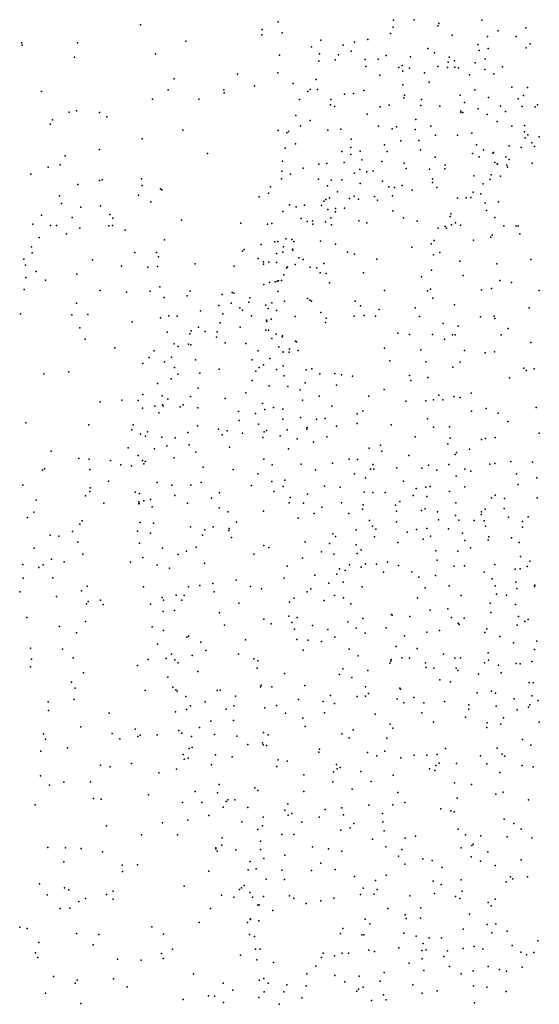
# Model space of a CAD drawing. Header units: metres. Extents: x -25 to 25, y -27.7 to 27.8.
# Tile 62 of 209: x -4.7 to -3.3, y -10.7 to -8. Entities that reach past the tile are written whole.
import ezdxf

# ---------------------------------------------------------------- set-up
doc = ezdxf.new("R2010")
doc.units = ezdxf.units.M

msp = doc.modelspace()

# ---------------------------------------------------------------- linework, layer by layer
for p in [(-4.413, -8.0497, -1.3314), (-4.0388, -8.0416, 15.8094), (-3.7258, -8.0562, 15.8007), (-3.7251, -8.0369, -0.3751), (-3.6693, -8.0359, 18.4083), (-3.605, -8.053, 19.2931), (-3.6017, -8.0461, 18.3139), (-3.4851, -8.0374, 19.4023), (-3.365, -8.0579, 18.0144), (-4.0828, -8.0773, 15.4661), (-4.0825, -8.0629, -0.5806), (-4.0275, -8.0712, -6.679), (-3.7336, -8.0733, 19.1564), (-3.5658, -8.0781, 18.2375), (-3.4696, -8.0818, 19.6731), (-3.4405, -8.0664, 19.556), (-3.3915, -8.0815, 19.8779), (-4.7367, -8.0991, -0.8006), (-4.7345, -8.1053, -6.6776), (-4.5845, -8.0985, 18.1797), (-4.2895, -8.094, -6.7456), (-3.9479, -8.1094, -1.1195), (-3.9225, -8.0919, 15.9057), (-3.8619, -8.1053, 18.7389), (-3.8308, -8.097, -0.4908), (-3.7953, -8.0895, 18.5548), (-3.6321, -8.1144, 19.4175), (-3.4959, -8.1035, 19.7503), (-3.4673, -8.1144, -6.3846), (-3.3641, -8.1122, 20.111), (-3.3531, -8.102, -3.5648), (-4.5925, -8.1382, -6.7422), (-4.3723, -8.129, -0.5978), (-4.035, -8.1327, 15.3074), (-3.926, -8.1284, 18.0908), (-3.8749, -8.1315, 18.9406), (-3.8402, -8.1218, 19.0226), (-3.7449, -8.1332, 19.2476), (-3.679, -8.1373, 15.0339), (-3.6136, -8.1262, -0.1713), (-3.5737, -8.1376, 0.2472), (-3.492, -8.1197, 19.8963), (-3.4757, -8.1422, 15.0672), (-3.9281, -8.1485, -0.863), (-3.8838, -8.1448, 18.66), (-3.8025, -8.1443, -1.0593), (-3.8005, -8.1628, 19.1876), (-3.7669, -8.1431, 18.4244), (-3.7109, -8.166, 18.3282), (-3.7014, -8.1602, -0.6909), (-3.6818, -8.1674, -0.9493), (-3.6048, -8.1628, 19.6977), (-3.5786, -8.1664, 18.1807), (-3.5768, -8.1516, 0.7266), (-3.5588, -8.1475, 19.7893), (-3.5586, -8.1649, -6.535), (-3.5486, -8.1673, 19.9411), (-3.5032, -8.1534, 18.1282), (-3.429, -8.164, 18.0345), (-4.1489, -8.1842, -0.8369), (-4.0396, -8.1803, -6.8033), (-3.7622, -8.1867, -6.7086), (-3.6997, -8.1757, 19.4702), (-3.6409, -8.1808, -0.4044), (-3.5185, -8.1859, 20.0553), (-3.4765, -8.1713, 15.5199), (-3.4521, -8.1828, 20.1795), (-4.3211, -8.1966, -1.2788), (-4.1031, -8.216, 18.1286), (-3.9982, -8.2091, 15.6726), (-3.935, -8.1988, 18.7462), (-3.6999, -8.2127, 19.6192), (-3.628, -8.2054, 19.8571), (-3.4038, -8.2199, -6.4901), (-3.3606, -8.2201, 17.9645), (-4.6821, -8.2313, 18.1725), (-4.3382, -8.2267, 18.1538), (-4.1863, -8.227, -1.0727), (-4.1852, -8.2352, -6.8595), (-3.9584, -8.2311, 18.9286), (-3.9514, -8.2257, 15.4456), (-3.9314, -8.2261, 19.0147), (-3.858, -8.2383, 15.1574), (-3.8335, -8.237, 19.2823), (-3.8056, -8.2281, 18.3885), (-3.6966, -8.2481, 19.8051), (-3.6949, -8.2412, 15.8156), (-3.5438, -8.2414, 20.1537), (-3.5038, -8.2271, -0.8459), (-3.4664, -8.2479, 20.2842), (-3.3712, -8.2417, 15.1639), (-4.3801, -8.2524, -0.7327), (-4.254, -8.252, -0.9356), (-3.981, -8.2534, 18.8096), (-3.8963, -8.2674, -6.8535), (-3.8951, -8.2531, 19.169), (-3.8858, -8.272, 18.4635), (-3.7609, -8.2728, 19.6126), (-3.7366, -8.2681, 19.7313), (-3.6508, -8.2696, 18.1244), (-3.6493, -8.2529, 18.1854), (-3.5993, -8.2708, -6.7027), (-3.5317, -8.2609, 0.8595), (-3.4338, -8.2715, 18.0094), (-3.3862, -8.2512, 20.4427), (-3.3753, -8.2717, 15.437), (-3.3402, -8.273, -0.9018), (-3.3333, -8.2671, 20.6025), (-4.6071, -8.2874, 12.8144), (-4.5869, -8.2841, -0.7311), (-4.5241, -8.2887, 18.1546), (-4.5041, -8.2999, -1.3919), (-3.9909, -8.2967, 18.7327), (-3.797, -8.2933, 19.5047), (-3.5424, -8.2888, 18.0838), (-3.5421, -8.2848, 15.6191), (-3.5368, -8.2885, 20.2555), (-3.4949, -8.2785, -0.4874), (-3.4702, -8.2937, 20.3791), (-3.4205, -8.2854, -0.6875), (-4.6584, -8.3202, 12.9719), (-4.6519, -8.308, -6.8332), (-3.9779, -8.3243, 19.0181), (-3.9516, -8.3103, 15.9096), (-3.7663, -8.3251, 19.825), (-3.7165, -8.3272, 20.0177), (-3.6645, -8.3075, -0.034), (-3.624, -8.3255, 20.1977), (-3.4435, -8.3131, 20.4908), (-3.4035, -8.3254, 20.6136), (-3.369, -8.3235, 20.6903), (-4.2975, -8.3368, -6.917), (-4.039, -8.3373, -6.9379), (-4.0154, -8.3439, 18.8176), (-4.0108, -8.34, 18.9168), (-3.9033, -8.3368, 15.672), (-3.8681, -8.3341, 19.3663), (-3.7285, -8.3325, 0.2895), (-3.6666, -8.3347, 11.391), (-3.6111, -8.3497, 18.1124), (-3.5511, -8.3496, 20.3685), (-3.5121, -8.3447, 18.1396), (-3.3693, -8.3405, 21.6811), (-3.3599, -8.3488, 21.5588), (-3.3288, -8.3546, 21.9468), (-4.4086, -8.3597, -0.9775), (-3.9916, -8.3734, 18.1696), (-3.8401, -8.361, 19.5375), (-3.7498, -8.3763, 15.1489), (-3.7055, -8.3653, 18.1847), (-3.6562, -8.3645, 0.7089), (-3.4993, -8.3759, 20.5478), (-3.4103, -8.3791, 17.9491), (-3.3672, -8.357, 21.7853), (-3.349, -8.371, 21.3314), (-3.3413, -8.381, 0.8136), (-4.6181, -8.4058, -0.8505), (-4.5247, -8.389, 12.6501), (-4.2311, -8.3996, 18.203), (-4.0192, -8.3851, 18.6894), (-3.8654, -8.3944, 0.4988), (-3.841, -8.4028, 19.7599), (-3.8409, -8.3836, 19.6685), (-3.8153, -8.3935, 19.8813), (-3.7427, -8.3942, 20.1195), (-3.6514, -8.3899, 20.2921), (-3.612, -8.4096, 20.4025), (-3.5107, -8.4, 18.0237), (-3.4922, -8.4089, 15.1868), (-3.4807, -8.3895, 20.6477), (-3.4547, -8.3986, -6.727), (-3.4534, -8.3975, 20.7519), (-3.4198, -8.4086, 15.5933), (-3.3777, -8.3837, 21.436), (-4.6312, -8.4308, 18.1819), (-4.0272, -8.4207, 18.9954), (-3.9283, -8.4293, 19.3952), (-3.9065, -8.427, 18.408), (-3.8592, -8.4247, 0.3111), (-3.8111, -8.4172, 11.2694), (-3.7572, -8.4218, 15.9794), (-3.6957, -8.426, 11.1031), (-3.5843, -8.4315, 18.0637), (-3.4499, -8.4241, 21.661), (-3.4428, -8.4288, 21.7746), (-3.4423, -8.4281, 21.5773), (-3.4172, -8.4315, 21.0763), (-3.4153, -8.4369, 21.1983), (-3.4104, -8.4166, 21.904), (-3.3477, -8.4264, 22.0775), (-4.7108, -8.456, -6.8875), (-4.6638, -8.4373, -1.5046), (-4.0284, -8.448, 19.0893), (-4.005, -8.4559, 19.1859), (-3.9705, -8.4396, 19.2739), (-3.8315, -8.4538, 20.0202), (-3.8169, -8.4438, 0.7119), (-3.7976, -8.4499, 18.2391), (-3.7801, -8.4469, 18.1573), (-3.6903, -8.4404, 18.137), (-3.6273, -8.4425, 20.4831), (-3.5858, -8.442, -0.0954), (-3.5064, -8.4608, 20.9067), (-3.4595, -8.4579, 21.4832), (-3.4346, -8.4616, 17.9463), (-4.5838, -8.484, 12.2692), (-4.5243, -8.4733, -1.0268), (-4.5175, -8.4715, 12.8276), (-4.41, -8.469, 12.438), (-4.4088, -8.4866, 12.5967), (-4.0297, -8.4685, -7.0358), (-3.9287, -8.47, 19.5042), (-3.9042, -8.4877, 19.7656), (-3.8943, -8.4726, 11.3907), (-3.8656, -8.4714, 11.1291), (-3.816, -8.4819, 15.3389), (-3.755, -8.4751, 20.2776), (-3.7013, -8.4873, 20.6089), (-3.6193, -8.4792, 20.7877), (-3.619, -8.469, 20.6714), (-3.4812, -8.4822, 21.1282), (-3.4623, -8.4705, 21.3557), (-4.6331, -8.5153, 0.6532), (-4.4187, -8.5131, 0.7973), (-4.3583, -8.4959, -7.0034), (-4.3548, -8.4991, 0.6115), (-4.065, -8.5076, 18.8466), (-4.0595, -8.4909, 18.9485), (-3.8776, -8.5045, 18.3404), (-3.8317, -8.5161, 20.1947), (-3.7771, -8.5171, 20.7647), (-3.7376, -8.4906, 20.4087), (-3.728, -8.515, 10.9522), (-3.7225, -8.4926, 20.5167), (-3.6741, -8.4998, 20.8549), (-3.6072, -8.4923, 20.9222), (-3.5082, -8.5052, 21.7323), (-3.4874, -8.5093, 21.9078), (-4.6275, -8.5358, -10.9887), (-4.5215, -8.5422, 18.2401), (-4.3845, -8.5311, 12.2092), (-4.0903, -8.5176, 0.7448), (-4.0079, -8.5399, 19.2325), (-3.9669, -8.54, 18.4668), (-3.9208, -8.5411, 18.2122), (-3.9143, -8.5294, 19.8688), (-3.9094, -8.525, 15.7528), (-3.8993, -8.5206, 15.9525), (-3.8445, -8.5227, 15.5257), (-3.8201, -8.5242, 20.6697), (-3.769, -8.5266, 20.8619), (-3.5513, -8.5215, 15.8595), (-3.5275, -8.5209, 21.2258), (-3.5147, -8.5198, 21.4339), (-3.4756, -8.5345, 17.9636), (-3.4398, -8.531, 15.7298), (-4.6823, -8.5677, 12.0214), (-4.5749, -8.5462, 12.9676), (-4.4968, -8.5654, -11.1546), (-4.0259, -8.5575, 11.3091), (-3.9899, -8.5449, 19.3485), (-3.9032, -8.5522, 20.5197), (-3.8832, -8.5499, 20.1254), (-3.8832, -8.559, 20.3526), (-3.858, -8.5485, 20.4332), (-3.7268, -8.556, 18.1583), (-3.5688, -8.5641, 21.3765), (-3.4724, -8.555, 22.0138), (-4.7056, -8.5921, -0.9827), (-4.6578, -8.5961, -10.7017), (-4.6409, -8.5962, -11.4314), (-4.599, -8.5744, 0.8959), (-4.4988, -8.5966, -11.3192), (-4.4892, -8.5962, -10.9105), (-4.4885, -8.576, 12.0317), (-4.3015, -8.5814, 18.2788), (-4.1405, -8.5895, 0.3619), (-4.0673, -8.5919, 18.9384), (-4.0558, -8.5906, 19.0827), (-3.9765, -8.5769, 19.5809), (-3.9595, -8.5848, 20.5856), (-3.9454, -8.5835, 10.9532), (-3.9447, -8.5918, 19.9388), (-3.9103, -8.586, 18.3848), (-3.8952, -8.5745, 20.2052), (-3.8939, -8.594, 20.9507), (-3.8191, -8.5835, 21.005), (-3.798, -8.5888, 18.229), (-3.6982, -8.5752, 15.2241), (-3.6612, -8.5841, 21.1477), (-3.5708, -8.5714, 18.1494), (-3.5675, -8.5942, 21.5303), (-3.5568, -8.5881, 10.9795), (-3.5428, -8.595, 21.8932), (-3.4499, -8.5736, 22.096), (-3.4252, -8.5968, -6.861), (-3.3916, -8.5971, 15.2296), (-4.6139, -8.6184, -6.9732), (-4.5777, -8.6029, -1.2825), (-4.4551, -8.6082, 0.5549), (-3.6033, -8.6032, 0.0433), (-3.5844, -8.5988, 18.0445), (-3.5814, -8.603, 0.6687), (-3.4571, -8.6218, 17.9456), (-3.3866, -8.5978, -0.1122), (-3.3816, -8.6188, 22.2039), (-4.6883, -8.6288, -1.5274), (-4.348, -8.6345, 12.4943), (-4.0852, -8.6477, 11.0044), (-4.0481, -8.6404, 18.6532), (-4.0395, -8.6396, 20.6151), (-4.0178, -8.6316, 20.5298), (-4.0011, -8.6336, 19.6971), (-3.9957, -8.6392, 20.3772), (-3.924, -8.6385, 10.81), (-3.8827, -8.6463, 21.0758), (-3.6231, -8.6452, 11.4043), (-3.6141, -8.6361, -7.0346), (-3.5075, -8.6358, 22.0473), (-3.4602, -8.6275, 11.4274), (-4.7093, -8.6536, -10.5532), (-4.7071, -8.6699, -11.5791), (-4.4284, -8.6696, 11.7238), (-4.3693, -8.6689, -11.3723), (-4.1357, -8.6654, -7.1459), (-4.1312, -8.6612, 11.458), (-4.0436, -8.6717, 19.2736), (-4.0264, -8.6681, 19.5063), (-4.0241, -8.6542, 19.3912), (-3.9998, -8.6599, 19.8634), (-3.9988, -8.663, 20.2416), (-3.8505, -8.6681, 15.4262), (-3.8307, -8.674, 18.2696), (-3.6749, -8.655, 21.272), (-3.6159, -8.6759, 21.5442), (-3.5993, -8.6692, 21.742), (-4.7303, -8.6872, 11.6503), (-4.7259, -8.7041, -1.1132), (-4.5434, -8.6893, -10.628), (-4.3642, -8.6814, 11.8776), (-4.2645, -8.6997, -11.1227), (-4.0934, -8.6859, 20.5475), (-4.0788, -8.701, 20.3998), (-4.0782, -8.695, 18.8811), (-4.0636, -8.6955, 18.7561), (-4.0436, -8.6968, 20.9468), (-3.9924, -8.7022, 21.0453), (-3.9829, -8.684, 18.496), (-3.9711, -8.688, -7.1832), (-3.9145, -8.6993, 10.6383), (-3.7704, -8.687, 21.2157), (-3.5445, -8.6931, 18.0087), (-3.4444, -8.7004, 22.1909), (-3.3518, -8.6879, 22.2783), (-4.6969, -8.7205, 13.1235), (-4.5858, -8.7277, 11.5097), (-4.4643, -8.7062, -7.0428), (-4.3934, -8.7094, -10.7397), (-4.3669, -8.7071, 11.4633), (-4.1586, -8.7062, 0.8091), (-4.0236, -8.7295, 20.0426), (-4.0157, -8.7115, 19.9372), (-4.0134, -8.7083, 20.1352), (-3.9519, -8.709, 0.2166), (-3.9338, -8.7107, 18.4263), (-3.9243, -8.7247, 21.1364), (-3.9079, -8.7267, 15.5673), (-3.8067, -8.7248, 16.0831), (-3.6214, -8.7177, 21.6286), (-4.7249, -8.737, 0.932), (-4.6715, -8.7443, -1.2711), (-4.0777, -8.7564, 20.2373), (-4.0619, -8.7504, 19.1123), (-4.0466, -8.7494, 19.3778), (-4.0415, -8.7474, 19.6984), (-4.0377, -8.746, 18.6616), (-4.0295, -8.7454, 15.8523), (-3.8992, -8.7513, 11.4139), (-3.6491, -8.7352, 21.4434), (-3.5357, -8.7322, 10.6112), (-3.4358, -8.7458, 0.0494), (-3.4046, -8.7506, 0.5466), (-4.7291, -8.77, -10.2968), (-4.5222, -8.7722, 0.6479), (-4.4509, -8.7769, 18.3594), (-4.3864, -8.7743, 11.2457), (-4.3602, -8.7626, 12.1251), (-4.2782, -8.774, 10.9571), (-4.1912, -8.7838, 20.5709), (-4.1637, -8.7783, 20.8616), (-4.1589, -8.7795, 20.3901), (-4.0394, -8.7753, 19.8498), (-3.7498, -8.7727, 21.3222), (-3.6329, -8.7731, 10.4626), (-3.6248, -8.7692, 21.6992), (-3.4856, -8.7704, 22.1627), (-3.4585, -8.7673, 15.2305), (-3.3294, -8.7729, 17.867), (-4.587, -8.8072, -11.6762), (-4.3482, -8.7912, 12.3505), (-4.2857, -8.7868, 18.3676), (-4.1669, -8.8069, -10.927), (-4.1184, -8.804, 10.6802), (-4.1161, -8.7924, 21.0235), (-4.0556, -8.8064, 19.0085), (-4.0212, -8.8015, 21.1237), (-3.9592, -8.7941, 18.5196), (-3.9526, -8.7992, 18.2703), (-3.9479, -8.8019, 21.195), (-3.8296, -8.8015, 21.2891), (-3.6179, -8.793, 21.8171), (-4.7394, -8.8364, -11.7427), (-4.5562, -8.8378, -10.383), (-4.2499, -8.828, -11.4434), (-4.2004, -8.813, 20.468), (-4.1895, -8.8363, 20.9207), (-4.1426, -8.8199, 20.2491), (-4.1356, -8.8258, -11.0962), (-4.0718, -8.8121, 20.0939), (-4.0661, -8.8213, 16.0287), (-4.0434, -8.8267, 0.3605), (-3.9227, -8.8327, -7.2264), (-3.8148, -8.8146, 15.3207), (-3.7638, -8.8245, -7.1987), (-3.6661, -8.8195, 18.1505), (-3.5597, -8.812, 22.0343), (-3.3564, -8.8201, 22.3039), (-4.5997, -8.8388, 11.2985), (-4.4357, -8.8577, 12.9393), (-4.3588, -8.8471, -10.5439), (-4.3363, -8.8412, 11.7775), (-4.3136, -8.8424, 0.8134), (-4.1967, -8.8606, 0.7091), (-4.1113, -8.8411, 11.4816), (-4.0703, -8.8529, 19.8666), (-4.0699, -8.8572, 19.7507), (-4.0581, -8.8509, 19.3029), (-3.9929, -8.8435, 18.6157), (-3.9097, -8.8599, 18.4772), (-3.9085, -8.8478, 21.2728), (-3.8316, -8.8424, 10.3757), (-3.8052, -8.8402, 0.2217), (-3.7737, -8.8423, 21.368), (-3.6542, -8.8431, 21.5654), (-3.5899, -8.8622, 10.338), (-3.4888, -8.8443, 15.9653), (-3.4516, -8.8423, -6.9939), (-3.45, -8.8484, 18.1196), (-4.5779, -8.8741, 18.3494), (-4.3406, -8.8863, 12.4985), (-4.2787, -8.8903, 20.7614), (-4.2753, -8.8819, 20.5577), (-4.2553, -8.872, 11.5902), (-4.2374, -8.884, -10.6543), (-4.2048, -8.8846, 20.2668), (-4.1417, -8.8726, -11.3346), (-4.0722, -8.8807, 19.5238), (-4.0651, -8.8807, 19.4082), (-4.0444, -8.8916, 18.8799), (-3.7137, -8.8885, 16.0928), (-3.5489, -8.8698, 22.0968), (-3.413, -8.8756, 11.3229), (-4.5631, -8.9047, 11.0792), (-4.321, -8.9175, 10.8126), (-4.2823, -8.9182, 20.4486), (-4.2065, -8.8994, 21.0139), (-4.183, -8.9147, 15.9256), (-4.1263, -8.9168, 21.1307), (-4.056, -8.9031, 19.18), (-4.0274, -8.8988, 10.5143), (-4.0265, -8.896, 21.2124), (-3.9915, -8.9105, 11.3878), (-3.9885, -8.9122, 0.7041), (-3.6816, -8.8926, 0.5863), (-3.6195, -8.8924, 21.897), (-3.5865, -8.9049, 21.9969), (-3.5648, -8.8936, 18.075), (-3.5571, -8.8936, 0.1775), (-3.4326, -8.8934, 22.247), (-3.3516, -8.9143, 22.3204), (-4.4832, -8.9282, 10.9425), (-4.3757, -8.9371, 12.2769), (-4.311, -8.9245, 12.7023), (-4.2764, -8.9204, 20.8542), (-4.0927, -8.9363, 19.8551), (-4.0367, -8.9262, 19.0662), (-4.0249, -8.9391, 18.9715), (-4.0249, -8.9406, 16.1532), (-4.009, -8.9401, 15.5155), (-4.0079, -8.9317, 18.7961), (-3.9845, -8.9358, 18.6976), (-3.7492, -8.9296, 18.2953), (-3.6504, -8.9344, 18.1795), (-3.532, -8.9355, -7.0999), (-3.4757, -8.9422, 18.0066), (-3.4506, -8.9398, 15.2254), (-4.4066, -8.9713, 18.3969), (-4.3892, -8.9548, 12.0046), (-4.3474, -8.9664, -10.3901), (-4.3283, -8.9538, -11.6536), (-4.263, -8.9608, 20.3024), (-4.1092, -8.9615, 19.939), (-4.0611, -8.9572, 19.3631), (-3.7354, -8.964, 21.4524), (-3.6371, -8.9668, 10.2204), (-3.5438, -8.9674, 22.0751), (-4.6754, -8.9993, -11.8414), (-4.6076, -8.9937, -7.0277), (-4.3204, -8.9816, 20.6882), (-4.2513, -8.9972, 20.9918), (-4.1994, -8.987, 20.122), (-4.0998, -8.992, -10.6671), (-4.09, -8.9824, 19.7567), (-4.0785, -8.9747, 19.5919), (-4.0436, -8.9878, -10.8192), (-4.0253, -8.9778, -7.2472), (-3.9629, -8.9888, 0.5274), (-3.9469, -8.9857, 21.3135), (-3.8844, -8.9984, 18.5778), (-3.5635, -8.9811, 18.1206), (-3.3704, -8.9834, 22.2727), (-3.3643, -8.9906, -6.9581), (-3.3423, -8.9857, 10.2687), (-4.3666, -9.0253, 11.6805), (-4.3294, -9.0126, 20.5213), (-4.3117, -9.0003, 20.4227), (-4.1092, -9.0172, 21.1896), (-4.022, -9.0046, 21.2607), (-3.9649, -9.0239, 18.849), (-3.925, -8.9995, 18.6555), (-3.8669, -9.0024, 21.3709), (-3.8362, -9.0058, 18.4963), (-3.6814, -9.0037, 18.2687), (-3.678, -9.0171, 21.5422), (-3.6318, -9.0094, 21.7177), (-3.4095, -9.01, 17.9554), (-4.2563, -9.038, 11.4955), (-4.127, -9.0513, 19.8965), (-4.0634, -9.0319, 19.4398), (-4.0126, -9.0333, 19.1037), (-3.9793, -9.0429, -11.1076), (-3.8803, -9.0298, 11.2943), (-3.7503, -9.0423, 0.3269), (-3.5136, -9.0514, 18.0906), (-4.5225, -9.0758, 10.9028), (-4.4636, -9.0712, 12.9662), (-4.4195, -9.0717, 11.8876), (-4.4063, -9.0558, -10.2173), (-4.3542, -9.0593, 20.6695), (-4.3386, -9.0683, 20.8021), (-4.2772, -9.0609, 20.2097), (-4.1829, -9.0663, 20.0069), (-4.0815, -9.0795, 16.2112), (-3.9722, -9.0707, 19.0087), (-3.927, -9.0596, 10.3101), (-3.792, -9.0604, 15.314), (-3.6913, -9.0735, 18.1655), (-3.6376, -9.0729, 15.2437), (-3.6162, -9.0699, 18.2218), (-3.6017, -9.0576, 21.8429), (-3.5908, -9.0698, 11.2325), (-3.561, -9.061, 0.5353), (-3.5442, -9.0636, 22.0066), (-4.4079, -9.0927, -11.7635), (-4.3739, -9.0868, 20.5678), (-4.3629, -9.1054, 15.7573), (-4.3528, -9.0833, 10.7695), (-4.3511, -9.0866, 20.4283), (-4.3054, -9.089, 20.9268), (-4.2967, -9.0838, 16.0435), (-4.2569, -9.0913, 20.13), (-4.1463, -9.1021, 21.1839), (-4.0752, -9.0964, 19.5101), (-4.0518, -9.0912, 19.3632), (-4.0256, -9.0956, 19.2372), (-3.8925, -9.0869, 21.3851), (-3.8084, -9.1002, 21.4322), (-3.5131, -9.1007, 0.2021), (-3.4732, -9.0935, -7.0644), (-3.4406, -9.1059, 16.0178), (-3.3372, -9.0907, 17.8991), (-4.7246, -9.1326, -11.9187), (-4.1447, -9.1262, -10.3803), (-4.1007, -9.1071, 15.4812), (-4.0257, -9.1226, 11.2493), (-3.9779, -9.1178, -11.2646), (-3.9348, -9.1229, 16.2417), (-3.9105, -9.1208, -10.9346), (-3.824, -9.1078, 10.1709), (-3.6328, -9.1218, 18.2921), (-3.4146, -9.1285, 22.1632), (-4.5532, -9.1384, -11.8564), (-4.4361, -9.1514, 18.3685), (-4.4326, -9.1383, 15.9002), (-4.3937, -9.1573, 20.647), (-4.2839, -9.1586, 11.3292), (-4.2582, -9.141, -10.2422), (-4.2012, -9.1499, 19.9791), (-4.1777, -9.1543, 18.3542), (-4.0921, -9.136, 19.7013), (-4.0771, -9.1572, 19.6035), (-4.07, -9.1536, -11.4752), (-4.0146, -9.1512, -7.2537), (-3.9604, -9.1498, 18.2609), (-3.9596, -9.1449, 19.0702), (-3.8801, -9.142, 18.8458), (-3.8239, -9.1344, 18.6525), (-3.7317, -9.1382, -7.2256), (-3.616, -9.1439, 21.6682), (-3.5724, -9.1433, 21.8622), (-4.413, -9.1638, 11.4706), (-4.399, -9.1688, 20.5459), (-4.3546, -9.1717, 12.5987), (-4.3189, -9.173, 20.9167), (-4.1908, -9.1656, 21.1386), (-4.1353, -9.161, 19.8449), (-4.0805, -9.1725, 10.4686), (-4.0336, -9.1679, 21.2883), (-3.9874, -9.176, 19.1871), (-3.9428, -9.1847, -10.5844), (-3.9068, -9.1708, 18.959), (-3.6661, -9.1709, 21.55), (-3.5712, -9.1747, 18.2313), (-3.4855, -9.1776, 22.008), (-3.4754, -9.1749, 11.2116), (-3.4487, -9.1727, 22.0847), (-3.3292, -9.1611, 10.0216), (-4.6563, -9.2097, -9.8823), (-4.4465, -9.2006, 11.2309), (-4.3752, -9.2035, 20.7884), (-4.3415, -9.1953, 20.2939), (-4.2806, -9.1928, 21.033), (-4.2621, -9.212, 16.1951), (-4.171, -9.199, 19.913), (-4.0107, -9.2029, 19.3147), (-3.791, -9.2016, 18.7343), (-3.7605, -9.1933, 18.6432), (-3.7569, -9.2092, 9.9822), (-3.577, -9.1897, 21.7396), (-3.5541, -9.213, 18.0501), (-3.5189, -9.2045, 21.8931), (-4.5802, -9.2296, 11.6056), (-4.5528, -9.2318, 10.9555), (-4.4946, -9.2353, 12.1724), (-4.4195, -9.2215, 12.4328), (-4.4078, -9.2353, 11.0522), (-4.4003, -9.2376, 20.4414), (-4.3215, -9.2281, 10.823), (-4.0776, -9.2312, 19.677), (-3.8452, -9.2312, 18.941), (-3.8234, -9.2326, 21.4162), (-3.6837, -9.221, 18.5402), (-3.5575, -9.2184, -7.1316), (-3.4057, -9.238, 17.9816), (-3.3474, -9.2391, 22.1318), (-4.6794, -9.2617, 12.9866), (-4.6739, -9.2574, 11.4475), (-4.5503, -9.2594, 11.8388), (-4.4661, -9.2467, 16.0363), (-4.4376, -9.2496, -7.0856), (-4.4043, -9.2443, 20.673), (-4.2428, -9.2531, -11.6899), (-4.161, -9.2594, 21.1743), (-4.0549, -9.2468, 19.5743), (-3.9757, -9.2449, 21.3308), (-3.9376, -9.26, 19.1818), (-3.8907, -9.2422, 11.1061), (-3.7879, -9.2587, 18.8715), (-3.7809, -9.2455, -10.7362), (-3.7786, -9.2584, -11.0753), (-3.7163, -9.255, 21.4677), (-3.6484, -9.2563, 16.171), (-3.6301, -9.248, 21.5702), (-3.6076, -9.2617, 9.8764), (-3.575, -9.246, 15.2365), (-3.5314, -9.2586, 21.7744), (-3.5144, -9.264, 18.2177), (-3.4631, -9.2447, 18.1359), (-3.4499, -9.2431, 0.5408), (-4.5004, -9.2911, 18.2923), (-4.0937, -9.2715, -10.208), (-4.0559, -9.2921, 21.2703), (-4.0203, -9.2889, 15.4028), (-3.8308, -9.2717, 15.3213), (-3.8012, -9.2818, 16.2566), (-3.698, -9.2909, 18.0994), (-3.555, -9.2778, 18.3337), (-3.3905, -9.2716, 17.9883), (-3.335, -9.282, 15.2682), (-4.7327, -9.3018, -6.9934), (-4.5509, -9.319, 11.9993), (-4.5494, -9.309, -11.8793), (-4.3679, -9.2944, 20.8413), (-4.3277, -9.3025, 20.9207), (-4.276, -9.3025, 15.4935), (-4.2478, -9.2944, 20.0148), (-4.1111, -9.3034, 19.7775), (-4.0505, -9.3196, 10.4008), (-4.0249, -9.3058, 18.2354), (-3.9123, -9.3048, 21.3755), (-3.8705, -9.3077, -10.3892), (-3.6633, -9.3116, -10.9154), (-3.6371, -9.3079, 18.5947), (-3.6254, -9.3061, 0.6532), (-3.5731, -9.3196, 21.6183), (-3.5311, -9.307, 21.6948), (-3.3861, -9.2999, 22.0033), (-4.6969, -9.3426, -8.7801), (-4.5628, -9.3311, 15.6979), (-4.4277, -9.3209, 20.6119), (-4.4177, -9.3473, 12.6541), (-4.4153, -9.3248, 16.1639), (-4.4043, -9.3447, 20.7216), (-4.3857, -9.3413, 20.3153), (-4.3197, -9.3306, 20.1542), (-4.2195, -9.3371, -10.0066), (-4.1984, -9.3231, 21.132), (-4.0061, -9.3361, 19.4599), (-3.9593, -9.3266, -7.2551), (-3.8045, -9.3211, 0.5696), (-3.781, -9.3222, 21.43), (-3.7482, -9.3222, -10.5442), (-3.7075, -9.3466, 18.8689), (-3.6712, -9.3303, 18.762), (-3.6344, -9.3328, 0.2887), (-3.4586, -9.3364, 21.8023), (-3.449, -9.329, 18.1403), (-3.4233, -9.3388, 21.8858), (-3.3341, -9.3364, 16.1213), (-4.5128, -9.351, 12.3228), (-4.4178, -9.3531, 20.4241), (-4.4167, -9.3522, 15.5592), (-4.3811, -9.3609, -9.8988), (-4.2853, -9.3511, 21.0247), (-4.1989, -9.3634, 10.6343), (-4.0783, -9.3732, 19.726), (-4.0089, -9.3503, 16.333), (-3.9699, -9.3509, 19.3765), (-3.9198, -9.3623, 19.2767), (-3.8666, -9.3501, -11.3913), (-3.809, -9.3676, 19.0757), (-3.8072, -9.3559, -7.2355), (-3.7197, -9.3564, 9.6414), (-3.717, -9.3727, 9.1619), (-3.6493, -9.3707, 21.4876), (-3.6388, -9.3664, -11.098), (-3.6054, -9.3743, -10.6427), (-3.5557, -9.3504, 18.4425), (-3.4858, -9.3742, 11.1439), (-3.4756, -9.3678, 21.7145), (-3.4239, -9.3654, 9.5754), (-4.7198, -9.3901, 12.8936), (-4.7034, -9.3754, -9.2421), (-4.5717, -9.3994, -9.765), (-4.1755, -9.3748, 10.8183), (-3.9845, -9.392, 10.881), (-3.9409, -9.3794, 21.3387), (-3.8464, -9.3796, 9.0597), (-3.7904, -9.3986, 9.3648), (-3.6024, -9.3968, 18.6825), (-3.5563, -9.3843, 9.4482), (-3.5474, -9.3969, 17.9666), (-3.5062, -9.3984, -10.8006), (-3.4872, -9.3821, 18.3134), (-3.4782, -9.399, -7.0563), (-3.4128, -9.389, 18.0874), (-3.3743, -9.4008, 21.8308), (-3.3594, -9.388, 17.9836), (-4.578, -9.4083, 12.1518), (-4.4209, -9.4274, -11.8025), (-4.4136, -9.404, 20.6574), (-4.3779, -9.4054, 18.2548), (-4.2767, -9.4158, -11.7352), (-4.2379, -9.4237, -7.1819), (-4.2155, -9.4156, 21.0928), (-4.1729, -9.4253, 15.4324), (-4.1715, -9.4197, 16.3246), (-4.1522, -9.4026, 21.1672), (-3.8262, -9.4234, 9.8236), (-3.7825, -9.414, 21.4067), (-3.7728, -9.4216, 15.2901), (-3.7173, -9.4022, 18.9669), (-3.6627, -9.4223, 9.0009), (-3.6343, -9.4204, 16.2602), (-3.5757, -9.4213, 9.21), (-3.4752, -9.4138, 16.203), (-3.3742, -9.4163, 0.1154), (-4.6585, -9.4385, 15.8136), (-4.6348, -9.4405, -8.9516), (-4.5974, -9.428, 18.2343), (-4.386, -9.4324, 20.7551), (-4.2445, -9.4378, -9.8883), (-4.1653, -9.4449, 18.2165), (-3.8902, -9.4349, 19.3199), (-3.8826, -9.4414, 18.1192), (-3.7766, -9.4427, 19.1285), (-3.688, -9.4299, -10.3632), (-3.6441, -9.4489, -7.163), (-3.6247, -9.4411, -11.2669), (-3.5371, -9.4326, 21.5675), (-3.5308, -9.4528, 18.5625), (-3.4681, -9.451, -10.5858), (-3.4658, -9.4423, 21.642), (-3.404, -9.4458, 21.7058), (-4.7021, -9.4731, 16.0619), (-4.5835, -9.4572, -6.9884), (-4.4158, -9.4595, 20.4163), (-4.3532, -9.4739, 20.2277), (-4.262, -9.4709, 21.0222), (-4.0777, -9.4662, 10.603), (-4.0644, -9.4713, 19.7431), (-3.9653, -9.4561, 10.2823), (-3.8987, -9.4609, 21.3434), (-3.8262, -9.4646, 19.2377), (-3.8132, -9.478, 16.3632), (-3.7133, -9.4579, 19.0415), (-3.6102, -9.4808, 18.8338), (-3.5503, -9.4813, 18.6801), (-3.516, -9.4727, 0.1852), (-3.3836, -9.4584, 9.3819), (-4.6547, -9.5032, -8.6361), (-4.57, -9.4901, 12.763), (-4.4064, -9.499, 15.4742), (-4.3105, -9.4905, 20.9044), (-4.288, -9.4816, 20.0811), (-4.105, -9.4899, 21.1903), (-3.9722, -9.5003, 19.5919), (-3.921, -9.4838, 19.4758), (-3.8875, -9.4894, -11.5138), (-3.8236, -9.4884, 9.6815), (-3.6063, -9.5061, 21.4567), (-3.3795, -9.496, 18.0897), (-4.7327, -9.518, 12.7478), (-4.6896, -9.5263, -8.4856), (-4.678, -9.5186, -9.4036), (-4.6202, -9.5105, -9.1054), (-4.4402, -9.5112, -7.0527), (-4.3681, -9.5201, 20.7594), (-4.3343, -9.5276, -9.7586), (-4.2391, -9.5142, 19.9763), (-4.0146, -9.5227, 21.242), (-3.8721, -9.53, 0.7956), (-3.8561, -9.5343, 19.4094), (-3.8447, -9.5188, -10.1063), (-3.8129, -9.5255, 19.2991), (-3.8008, -9.5158, 21.3692), (-3.771, -9.5169, 10.8426), (-3.7413, -9.5113, 8.8162), (-3.7112, -9.5204, -10.2192), (-3.5598, -9.5228, 18.769), (-3.532, -9.5214, 21.5095), (-3.4497, -9.5177, 18.355), (-3.394, -9.5305, -10.4753), (-3.3809, -9.53, 21.6533), (-3.3614, -9.5234, 15.4628), (-3.3543, -9.509, 17.7507), (-4.7317, -9.5549, 12.033), (-4.6513, -9.5546, 16.1971), (-4.153, -9.5607, 19.8639), (-4.0225, -9.555, 19.7081), (-3.9389, -9.5467, 8.7478), (-3.8794, -9.5445, 21.3262), (-3.7526, -9.5392, 19.221), (-3.6753, -9.5375, 0.7828), (-3.6563, -9.5526, 19.0567), (-3.6105, -9.5479, 17.8844), (-3.4787, -9.5389, -11.2517), (-3.4568, -9.557, 18.4692), (-4.5579, -9.5767, 18.1862), (-4.4045, -9.5786, 20.3855), (-4.2829, -9.5791, 20.9261), (-4.2514, -9.5753, -11.731), (-4.2166, -9.5696, 21.0455), (-4.1138, -9.5777, 15.3911), (-4.084, -9.5838, 16.3546), (-3.9496, -9.5838, -7.234), (-3.901, -9.5689, 10.6649), (-3.8622, -9.5663, 10.0239), (-3.8107, -9.5787, 0.5465), (-3.6387, -9.5813, 21.4136), (-3.5738, -9.5755, 18.8717), (-3.4489, -9.576, 0.6961), (-3.3925, -9.5657, 11.0997), (-3.3899, -9.5831, 18.2116), (-3.3416, -9.5779, -6.8909), (-3.3408, -9.5743, 18.072), (-4.7406, -9.5927, -11.9182), (-4.6411, -9.605, 12.4374), (-4.5732, -9.5891, -8.9104), (-4.5215, -9.6145, 16.2917), (-4.3537, -9.608, 20.7299), (-4.3506, -9.6149, 20.2625), (-4.316, -9.6016, 20.8417), (-4.3006, -9.6152, 15.4251), (-4.2946, -9.6026, 20.1027), (-4.213, -9.5924, 19.9419), (-3.9954, -9.6096, -9.8784), (-3.9602, -9.5925, 21.2465), (-3.9139, -9.6154, 10.3754), (-3.8857, -9.602, 10.2112), (-3.8612, -9.6082, 19.5242), (-3.6601, -9.609, 15.3384), (-3.5412, -9.602, 21.45), (-3.4448, -9.599, 9.0929), (-3.4178, -9.6012, 0.121), (-4.5594, -9.6249, -9.2722), (-4.5551, -9.6182, -9.5199), (-4.5141, -9.6271, -6.9824), (-4.3856, -9.6254, 20.6158), (-4.1455, -9.6235, 21.0906), (-4.0082, -9.6201, 8.8979), (-3.8412, -9.6253, -9.9877), (-3.5777, -9.6382, 8.9823), (-3.4621, -9.6233, 18.6099), (-3.3931, -9.6264, 21.5523), (-4.7224, -9.6622, 15.6612), (-4.3512, -9.6458, -7.0708), (-4.3201, -9.6434, -9.6479), (-4.1986, -9.6497, 21.0145), (-4.0776, -9.6663, 21.1265), (-4.0093, -9.6582, 21.1848), (-3.987, -9.6617, -11.6705), (-3.8085, -9.6648, 19.4809), (-3.7308, -9.6543, 21.3348), (-3.7291, -9.6561, 19.3396), (-3.6807, -9.6597, 19.2629), (-3.6254, -9.6423, 19.0816), (-3.5672, -9.6618, -10.1695), (-3.5334, -9.6639, 15.4084), (-3.4609, -9.6487, 17.6876), (-3.3849, -9.6591, 18.366), (-3.359, -9.6671, 18.2658), (-4.6334, -9.6869, -11.8375), (-4.5621, -9.6727, 15.4765), (-4.3816, -9.6875, 20.4058), (-4.1847, -9.6832, 19.9183), (-4.0573, -9.6793, 19.7753), (-4.0013, -9.6755, 9.085), (-3.9946, -9.6939, 19.7168), (-3.9456, -9.6841, 15.3733), (-3.9035, -9.6948, 9.4305), (-3.8495, -9.674, 0.7031), (-3.8266, -9.6914, 9.7034), (-3.7446, -9.6903, 16.4751), (-3.5494, -9.6777, 0.2683), (-3.5468, -9.6814, 18.9156), (-3.4715, -9.6926, 18.7427), (-3.3893, -9.6829, -10.2803), (-3.368, -9.673, 16.4411), (-4.5867, -9.704, -8.6648), (-4.3505, -9.6978, 20.6553), (-4.2871, -9.7153, 18.0845), (-4.2827, -9.7132, 20.0972), (-4.1274, -9.7225, 21.0517), (-3.9875, -9.7215, -9.7524), (-3.885, -9.7153, 21.2316), (-3.8022, -9.7045, 21.2724), (-3.6953, -9.7117, -11.5901), (-3.6344, -9.7016, 19.2013), (-3.5997, -9.6976, 21.3714), (-3.4771, -9.7033, 21.4268), (-3.4359, -9.7136, 18.6029), (-4.712, -9.7456, -8.1821), (-4.6248, -9.748, -8.4882), (-4.3663, -9.7348, 20.476), (-4.2492, -9.7288, 20.8899), (-3.9571, -9.7241, 9.2738), (-3.9205, -9.7278, 19.647), (-3.8456, -9.7485, -11.6773), (-3.7178, -9.7408, 10.6137), (-3.6611, -9.7461, 19.3386), (-3.3984, -9.7312, -6.9085), (-3.3415, -9.7488, 18.3355), (-3.3358, -9.7261, -11.2945), (-4.7094, -9.775, 4.2671), (-4.596, -9.772, -6.8571), (-4.3917, -9.7759, -11.7477), (-4.3434, -9.774, 20.5882), (-4.3288, -9.7621, 20.2623), (-4.2728, -9.7656, -9.471), (-4.2349, -9.752, 16.362), (-4.1467, -9.762, 19.8822), (-4.1048, -9.7743, -9.5891), (-3.971, -9.7507, 21.1599), (-3.8211, -9.7665, 17.8623), (-3.7021, -9.7717, 19.4333), (-3.6813, -9.7724, 15.4168), (-3.5889, -9.7614, 19.139), (-3.5582, -9.773, 19.0588), (-3.5429, -9.7714, 21.3564), (-3.4675, -9.7583, 15.5305), (-4.7123, -9.7967, 15.5248), (-4.4215, -9.7923, -6.9853), (-4.32, -9.7772, 20.6708), (-4.3104, -9.7851, 15.389), (-4.0958, -9.8002, 21.0326), (-4.094, -9.7796, 15.3917), (-3.8627, -9.8017, 19.6023), (-3.7355, -9.786, 10.3881), (-3.7325, -9.7813, 21.2612), (-3.7315, -9.7766, -7.1395), (-3.6382, -9.7858, 17.6842), (-3.6359, -9.7979, 0.693), (-3.6157, -9.7997, 0.4482), (-3.5545, -9.7998, -10.0397), (-3.4781, -9.7858, 18.8602), (-3.4667, -9.778, 17.5279), (-3.4394, -9.7919, 18.7188), (-3.3916, -9.787, 0.6491), (-3.3808, -9.7881, 18.5124), (-3.3493, -9.7815, 18.4158), (-4.5683, -9.8122, 18.0549), (-4.3385, -9.8248, 20.3789), (-4.2574, -9.8094, 20.0666), (-4.0213, -9.8144, 19.7589), (-3.8715, -9.8167, 21.1896), (-3.8382, -9.8252, 15.4124), (-3.7949, -9.8067, -9.8321), (-3.5499, -9.8061, 10.7812), (-3.4943, -9.816, -11.5245), (-3.432, -9.8129, 10.9049), (-4.6003, -9.8382, 16.3585), (-4.5906, -9.8544, -11.7649), (-4.3253, -9.8518, 20.518), (-4.0864, -9.8506, -9.4157), (-4.0852, -9.8464, 17.956), (-4.0556, -9.8509, 16.4281), (-3.966, -9.8469, 19.6993), (-3.8011, -9.851, 19.5505), (-3.7076, -9.8547, 10.0027), (-3.5994, -9.8316, -7.0419), (-3.57, -9.8367, 19.1809), (-3.3564, -9.8393, 16.68), (-3.3454, -9.8395, 21.4229), (-4.4005, -9.8605, -9.0211), (-4.3165, -9.8586, 20.3028), (-4.3136, -9.8628, 20.6072), (-4.29, -9.8774, 17.982), (-4.2046, -9.861, 19.9705), (-4.1967, -9.8595, -9.2529), (-4.1547, -9.8762, -11.7396), (-3.8962, -9.8741, 16.515), (-3.8242, -9.8768, -9.6337), (-3.8008, -9.8765, 21.1876), (-3.7934, -9.8688, 9.5616), (-3.7058, -9.8574, 19.4475), (-3.6696, -9.8795, 21.2316), (-3.4975, -9.8673, 18.9979), (-3.4583, -9.8627, 21.3283), (-3.4475, -9.8676, 18.8454), (-3.3973, -9.883, 18.7176), (-3.3487, -9.875, 15.664), (-4.6637, -9.8913, 4.5351), (-4.5936, -9.8853, 15.3903), (-4.2773, -9.9028, 20.6936), (-4.2375, -9.8915, 20.0474), (-4.159, -9.9023, 20.8984), (-4.075, -9.9081, 19.8227), (-4.0434, -9.9016, 21.0143), (-3.9833, -9.8847, -7.1258), (-3.9167, -9.8908, 21.1222), (-3.8855, -9.8957, 9.0706), (-3.7149, -9.8833, 9.846), (-3.6968, -9.8939, -9.7403), (-3.6424, -9.8938, 17.5554), (-3.5864, -9.8904, 16.7183), (-3.5202, -9.8997, 21.2686), (-3.4462, -9.9031, 16.8267), (-3.3583, -9.906, 18.6428), (-3.354, -9.8993, -10.1071), (-3.3321, -9.888, 18.5494), (-4.6631, -9.9153, 4.0046), (-4.4983, -9.9222, 4.3727), (-4.3181, -9.9187, 20.3946), (-4.2881, -9.9122, 20.165), (-4.1801, -9.9111, -7.0643), (-4.0186, -9.9219, 19.7531), (-3.9714, -9.9363, 21.0534), (-3.9129, -9.921, 17.8017), (-3.7753, -9.9248, -7.0728), (-3.6483, -9.9215, 10.2178), (-3.5292, -9.9333, 19.162), (-3.5199, -9.9116, 17.3166), (-3.4258, -9.935, 17.0503), (-3.3888, -9.9129, -11.4667), (-4.5752, -9.9595, -8.508), (-4.2526, -9.961, 20.1037), (-4.2216, -9.9441, 20.7751), (-4.1599, -9.9424, -9.1129), (-3.9649, -9.9583, 19.696), (-3.7344, -9.9525, -9.5085), (-3.7266, -9.9627, 21.1721), (-3.6165, -9.9465, 10.542), (-3.4711, -9.9615, -9.8867), (-3.4706, -9.9482, 10.8079), (-3.4336, -9.952, 18.895), (-3.3287, -9.9468, -4.9836), (-4.6766, -9.9786, -8.1578), (-4.4902, -9.9775, -8.6513), (-4.4279, -9.9659, -8.7924), (-4.4204, -9.9861, 17.9544), (-4.4139, -9.9824, 4.2498), (-4.368, -9.9813, -6.8972), (-4.3086, -9.9698, -11.7319), (-4.3004, -9.977, 20.3313), (-4.2739, -9.9861, 20.6179), (-4.2115, -9.9807, 20.0199), (-4.1509, -9.9845, 17.8827), (-4.0783, -9.9746, 15.4395), (-4.0659, -9.9817, 20.9424), (-3.8652, -9.9785, 19.6005), (-3.8459, -9.989, 21.1032), (-3.8345, -9.9679, -11.7414), (-3.7429, -9.99, 19.4864), (-4.6716, -9.993, 3.6625), (-4.6116, -10.0162, 3.2926), (-4.469, -9.9921, 4.0115), (-4.2722, -10.0159, 16.4575), (-4.1214, -10.0078, 20.8725), (-4.0812, -10.0026, 16.5083), (-4.0792, -10.0081, 19.8304), (-4.0704, -10.0104, -11.7554), (-3.3745, -9.9937, 21.2828), (-3.3514, -10.0094, -5.1515), (-4.6835, -10.0253, -11.7257), (-4.2968, -10.0349, 4.1339), (-4.2811, -10.0184, 20.5332), (-4.2092, -10.0359, 20.717), (-4.1635, -10.0414, 20.7924), (-3.9281, -10.0286, 21.0298), (-3.9264, -10.0201, 19.6421), (-3.7959, -10.0294, 9.1304), (-3.7703, -10.0387, 9.3583), (-3.7485, -10.0261, 17.4935), (-3.6688, -10.0366, 17.3176), (-3.6345, -10.0364, 17.0597), (-3.6066, -10.035, 9.9007), (-3.5833, -10.0184, -9.566), (-3.4888, -10.0382, -6.827), (-3.4428, -10.0176, 9.0001), (-3.4295, -10.0335, 18.9355), (-3.4224, -10.0397, -11.5516), (-4.5216, -10.0636, 4.6828), (-4.4956, -10.0683, 15.3479), (-4.437, -10.0593, 3.7824), (-4.294, -10.0477, -8.8532), (-4.2835, -10.0445, 20.4399), (-4.2202, -10.0631, 20.0637), (-4.0423, -10.0671, 19.7791), (-4.039, -10.0497, -7.0126), (-4.0146, -10.0533, 20.9347), (-3.8801, -10.0622, -7.0054), (-3.8697, -10.0701, 17.6126), (-3.7054, -10.0442, 9.5557), (-3.6102, -10.065, 15.5904), (-3.6006, -10.058, 8.9515), (-3.554, -10.0589, 19.1757), (-3.4709, -10.0602, 19.0774), (-3.375, -10.0647, -6.6723), (-3.3458, -10.0681, -9.835), (-4.6851, -10.0931, -6.6373), (-4.3631, -10.0847, 4.5914), (-4.3152, -10.0745, 3.9246), (-3.9693, -10.0903, 15.5005), (-3.8878, -10.0815, 19.587), (-3.8787, -10.074, -9.0869), (-3.814, -10.0808, 21.0654), (-3.7262, -10.0908, 21.102), (-3.6276, -10.0734, 19.3055), (-3.6123, -10.0786, -9.2849), (-3.4358, -10.084, -9.5726), (-4.6608, -10.1184, 4.7621), (-4.6215, -10.1099, -8.3478), (-4.5487, -10.1087, 3.5362), (-4.199, -10.1164, 4.3075), (-3.8899, -10.1087, 21.0108), (-3.7862, -10.1081, 19.4749), (-3.5591, -10.1116, 10.4768), (-3.5126, -10.1167, 21.1646), (-4.391, -10.1449, -11.702), (-4.2643, -10.135, 17.7847), (-4.2033, -10.1389, 4.4873), (-4.1024, -10.1252, 19.8729), (-4.0942, -10.1324, 20.8159), (-3.9692, -10.135, 19.6598), (-3.8377, -10.1295, 16.848), (-3.7135, -10.1381, 19.381), (-3.447, -10.1428, 10.77), (-3.4269, -10.1373, -9.4032), (-4.6992, -10.1721, -8.0889), (-4.541, -10.1545, 17.8285), (-4.5198, -10.1566, -8.5011), (-4.299, -10.1655, -6.8007), (-4.2463, -10.1649, 20.4444), (-4.1805, -10.1622, -11.7471), (-4.1757, -10.1581, 3.9589), (-4.1566, -10.1585, 19.9542), (-4.0126, -10.1691, -8.9048), (-3.7918, -10.1723, 17.0843), (-3.727, -10.1718, 21.0547), (-3.6942, -10.1654, -6.8639), (-3.552, -10.1539, 10.1041), (-3.3583, -10.1585, 18.9338), (-4.2269, -10.2009, 20.1522), (-4.1878, -10.1784, 20.0388), (-4.1213, -10.1785, 17.6707), (-4.0201, -10.1859, 20.8576), (-4.0118, -10.1998, 17.5642), (-4.0015, -10.1954, -6.8966), (-3.9113, -10.1847, 20.959), (-3.8657, -10.1802, 17.4061), (-3.8611, -10.1988, -8.9431), (-3.7547, -10.1955, 9.23), (-3.5964, -10.1823, 21.1022), (-3.5696, -10.1883, 9.8698), (-3.56, -10.1903, 19.1956), (-4.5054, -10.2285, 15.3342), (-4.3532, -10.2204, -8.6396), (-4.2844, -10.2138, 3.7349), (-4.1379, -10.2179, 20.6718), (-4.081, -10.2285, 20.7551), (-4.0795, -10.2055, 16.7064), (-3.9744, -10.2191, 4.4928), (-3.9272, -10.2056, 19.5883), (-3.8328, -10.2227, 20.9819), (-3.7542, -10.2179, 8.9754), (-3.424, -10.211, -6.5997), (-3.3975, -10.2225, -4.9603), (-4.4105, -10.2531, 16.6413), (-4.3121, -10.2533, 17.6745), (-4.0943, -10.2391, 4.7686), (-4.0287, -10.2521, 4.1279), (-3.9957, -10.2523, 19.6477), (-3.8687, -10.2408, 17.1991), (-3.8426, -10.2339, 19.4753), (-3.7504, -10.2425, 19.3644), (-3.665, -10.257, 19.269), (-3.5491, -10.2379, 8.896), (-3.5296, -10.2536, -11.6836), (-3.4879, -10.2562, 19.0951), (-3.3784, -10.2376, 18.9936), (-4.1914, -10.2818, 20.0993), (-4.1905, -10.2614, 20.5096), (-4.0871, -10.2701, 15.5333), (-3.7821, -10.2647, 4.7646), (-3.6932, -10.2621, -11.744), (-3.5122, -10.2827, 10.3824), (-3.5085, -10.2791, 10.5594), (-3.4161, -10.2583, 21.1473), (-3.3486, -10.2616, 15.71), (-4.665, -10.2881, -11.7098), (-4.6166, -10.2885, -6.4903), (-4.574, -10.2902, 3.3021), (-4.5163, -10.2994, -8.4321), (-4.2086, -10.2884, 20.2096), (-4.2083, -10.291, 20.3586), (-4.2049, -10.2981, 16.7526), (-4.1539, -10.2942, 17.5308), (-4.0867, -10.2928, 20.6934), (-4.0203, -10.3082, 20.7691), (-3.9453, -10.2861, 17.0336), (-3.9014, -10.2914, 15.5929), (-3.8653, -10.2978, -6.7927), (-3.7462, -10.2858, 20.9956), (-3.7113, -10.3117, 8.8499), (-3.7022, -10.2929, 15.627), (-3.5413, -10.2888, 15.6581), (-3.4682, -10.2999, -5.0874), (-4.6218, -10.327, 16.6743), (-4.4628, -10.3354, 4.8048), (-4.421, -10.3348, 17.6004), (-4.1149, -10.3254, 19.9244), (-4.0774, -10.3181, 16.9111), (-3.9225, -10.3303, 4.3807), (-3.694, -10.3328, 9.3136), (-3.6451, -10.3183, 21.0211), (-3.62, -10.3228, 9.5321), (-3.5137, -10.3128, 10.0921), (-3.4889, -10.3248, 21.079), (-3.4485, -10.3363, -5.2936), (-3.378, -10.3213, 19.0067), (-4.4617, -10.3527, 16.7511), (-4.227, -10.3524, -8.6355), (-4.1201, -10.3488, 20.5687), (-4.0989, -10.3458, 17.3413), (-4.0287, -10.3493, -8.7483), (-3.9482, -10.3503, 20.8231), (-3.8833, -10.3476, 19.4457), (-3.7451, -10.3633, 19.2713), (-3.5924, -10.3418, -8.9567), (-4.6875, -10.3862, -8.1656), (-4.1314, -10.3915, 17.179), (-4.0711, -10.3742, 19.7596), (-4.0218, -10.3752, 19.6443), (-3.8307, -10.3662, 19.3619), (-3.774, -10.3777, 4.916), (-3.6175, -10.3791, 4.8839), (-3.5956, -10.388, 21.0118), (-3.5413, -10.3759, -6.5525), (-3.4185, -10.3814, -9.0475), (-3.4071, -10.3673, 10.7629), (-3.4007, -10.3733, 21.1072), (-3.361, -10.3674, -11.5764), (-4.6667, -10.4162, -6.3517), (-4.6192, -10.3973, 15.3011), (-4.6082, -10.4031, 16.8235), (-4.5055, -10.4153, -6.4178), (-4.4875, -10.4066, 17.4372), (-4.2946, -10.3931, 4.8212), (-4.1928, -10.4176, -6.6317), (-4.1441, -10.4021, 20.053), (-4.1383, -10.3975, 20.4469), (-4.1158, -10.4105, -11.7672), (-4.0079, -10.4189, -6.674), (-3.8146, -10.4156, 4.4593), (-3.8077, -10.3986, -11.7739), (-3.7777, -10.4151, -6.6608), (-3.7699, -10.4023, -8.8357), (-3.6139, -10.4133, 4.6848), (-3.5386, -10.4063, 8.7233), (-4.5802, -10.4345, 17.3109), (-4.5622, -10.4269, -11.733), (-4.487, -10.4281, 15.3829), (-4.1589, -10.4231, 20.2122), (-4.1083, -10.4232, 19.9152), (-4.0936, -10.4449, 4.8798), (-4.0904, -10.4441, 20.5354), (-4.0786, -10.4213, 4.0357), (-3.9965, -10.4257, 19.569), (-3.9628, -10.4402, 20.735), (-3.9229, -10.4326, 19.4503), (-3.8869, -10.4255, 20.8314), (-3.6808, -10.4193, 19.1795), (-3.5567, -10.4213, 19.095), (-3.5446, -10.4267, -11.7181), (-3.4676, -10.4378, 10.3296), (-3.4488, -10.4285, 10.6186), (-4.6315, -10.4534, 17.0847), (-4.6047, -10.4525, 3.3362), (-4.2226, -10.4535, 15.5413), (-4.0532, -10.4589, 15.6012), (-3.7408, -10.4536, 20.9173), (-3.6936, -10.4707, -5.1133), (-3.6506, -10.4522, 20.9743), (-3.5188, -10.4687, -8.8984), (-3.4596, -10.4468, 21.0422), (-4.2539, -10.4919, -6.5015), (-4.1224, -10.492, 20.2869), (-4.1148, -10.4815, 20.3915), (-4.1141, -10.4833, 19.9799), (-4.0912, -10.4876, 19.8603), (-3.8021, -10.4827, 19.2785), (-3.7891, -10.4954, 8.8099), (-3.6904, -10.4808, -6.5352), (-3.6513, -10.4804, 15.6594), (-3.47, -10.4976, -6.298), (-3.4469, -10.4951, -4.9742), (-4.7414, -10.5046, 15.2644), (-4.7214, -10.5081, -4.6793), (-4.5873, -10.5217, -4.7743), (-4.5262, -10.5243, 3.5155), (-4.3825, -10.5035, 15.4757), (-4.3506, -10.5231, -11.7698), (-4.1165, -10.5242, 20.1271), (-3.8691, -10.5218, 19.3398), (-3.8627, -10.5082, 20.795), (-3.8108, -10.5257, 4.9728), (-3.8059, -10.5257, 8.598), (-3.6968, -10.5205, 19.166), (-3.5355, -10.5101, 19.0596), (-3.458, -10.5197, 4.9593), (-3.4157, -10.5157, 18.9882), (-4.689, -10.5466, -8.1629), (-4.5414, -10.5525, -4.9925), (-4.1032, -10.5297, -6.5271), (-3.6637, -10.5287, 9.3573), (-3.6448, -10.5492, 20.928), (-3.6284, -10.5332, 19.1141), (-3.595, -10.5339, 9.5795), (-3.3329, -10.5414, -9.0067), (-4.6982, -10.5742, -6.1234), (-4.3555, -10.5758, -6.3103), (-4.3259, -10.5646, -4.8469), (-4.1003, -10.5644, 19.9266), (-4.0873, -10.5644, 20.3792), (-3.9166, -10.5756, 20.6927), (-3.8647, -10.5752, -6.4843), (-3.8474, -10.5756, -5.2058), (-3.792, -10.5668, -8.7418), (-3.7772, -10.5709, 20.8284), (-3.7107, -10.5608, 4.5775), (-3.6483, -10.5681, -8.8096), (-3.6362, -10.5658, -6.3812), (-3.5782, -10.5691, 8.5211), (-3.5359, -10.5623, 9.8623), (-3.5056, -10.5567, -5.4719), (-3.4821, -10.564, 19.0093), (-3.4023, -10.5543, -11.6354), (-3.3789, -10.5721, 10.6863), (-3.3632, -10.5796, 21.0575), (-3.3433, -10.5736, 18.9472), (-4.6923, -10.5867, -5.1177), (-4.4756, -10.5917, -8.3429), (-4.4115, -10.594, 3.7388), (-4.3509, -10.5899, -5.0418), (-4.1415, -10.5804, -8.5718), (-4.0966, -10.5929, -4.9091), (-4.0516, -10.6007, -5.1516), (-3.9213, -10.5872, 4.3146), (-3.8859, -10.5823, -4.9276), (-3.6829, -10.6027, -5.3572), (-3.647, -10.5902, -4.9692), (-3.5883, -10.5847, -11.7453), (-4.269, -10.6312, -5.1697), (-3.9604, -10.6315, 15.6643), (-3.9365, -10.6101, 19.3984), (-3.7505, -10.628, 19.1905), (-3.6424, -10.6224, 19.1053), (-3.5725, -10.6113, 4.7229), (-3.5414, -10.6314, 19.0391), (-3.5088, -10.6228, -6.0999), (-3.4676, -10.6115, -5.624), (-3.4366, -10.6194, 21.0031), (-3.4176, -10.6238, -5.8487), (-3.3752, -10.6129, 8.5625), (-4.6491, -10.6383, 4.8908), (-4.5905, -10.6568, 15.4393), (-4.5849, -10.6488, -4.4906), (-4.4865, -10.6454, -5.2263), (-4.1884, -10.6572, -4.7569), (-4.0901, -10.6483, 19.813), (-4.0774, -10.6437, 20.2668), (-4.0659, -10.6568, 4.1412), (-3.8845, -10.6362, 19.3191), (-3.857, -10.653, 20.6909), (-3.8188, -10.6382, 4.4659), (-3.7612, -10.6518, 15.6706), (-4.6717, -10.6843, -5.4321), (-4.4492, -10.6671, -6.0447), (-4.1615, -10.676, 15.6578), (-4.0765, -10.6807, -11.8169), (-4.0235, -10.6803, -8.5926), (-4.0155, -10.6612, -6.3556), (-3.9622, -10.6643, 4.9895), (-3.8251, -10.6784, 8.8592), (-3.8203, -10.6734, -11.7935), (-3.8078, -10.668, -6.3136), (-3.6729, -10.6611, 20.8509), (-3.647, -10.6838, -5.5229), (-3.6061, -10.678, 15.6749), (-3.5073, -10.6637, 20.9462), (-3.4713, -10.6675, 4.8417), (-3.4188, -10.6793, 5.0017), (-4.5756, -10.7123, 3.5045), (-4.2974, -10.7009, 3.9133), (-4.2277, -10.6912, -6.2165), (-4.2115, -10.692, -8.4687), (-4.1877, -10.7092, -5.3198), (-4.0915, -10.6959, 20.017), (-3.9741, -10.6969, 20.4893), (-3.7847, -10.7038, -5.4406), (-3.7524, -10.6884, 20.7587), (-3.7453, -10.7022, 8.3852), (-3.5052, -10.7101, -8.8276), (-4.0364, -10.7143, 20.3295)]:
    msp.add_point(p)

doc.saveas('drawing.dxf')
